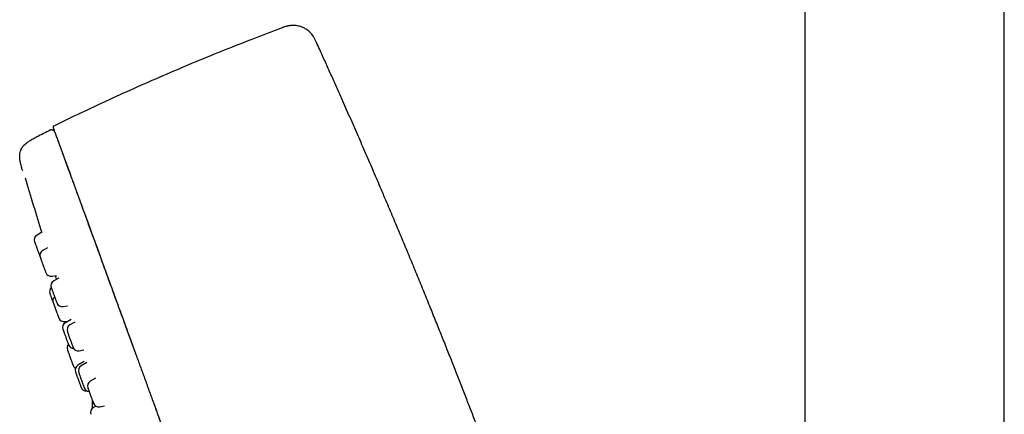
# Model space of a CAD drawing. Header units: millimetres. Extents: x 8 to 1577, y 12 to 2534.
# Tile 55 of 115: x 398 to 486, y 2159 to 2195. Entities that reach past the tile are written whole.
import ezdxf

# ---------------------------------------------------------------- set-up
doc = ezdxf.new("R2010")
doc.units = ezdxf.units.MM

msp = doc.modelspace()

# ---------------------------------------------------------------- linework, layer by layer
at = {"color": 7, "linetype": 'Continuous', "lineweight": 30}
for p, q in [((468.287, 2313.9), (468.287, 1932.887)), ((486.087, 1956.887), (486.087, 2313.9)), ((401.035, 2184.769), (400.955, 2184.742)), ((400.219, 2175.627), (399.783, 2175.376)), ((400.728, 2174.247), (400.287, 2173.992)), ((400.063, 2173.399), (400.078, 2173.363)), ((401.124, 2171.694), (401.505, 2171.761)), ((401.405, 2171.744), (401.42, 2171.697)), ((401.724, 2171.537), (401.275, 2171.278)), ((402.111, 2168.98), (402.511, 2169.05)), ((402.28, 2167.639), (402.571, 2167.69)), ((402.823, 2167.835), (402.315, 2167.542)), ((403.162, 2167.6), (402.709, 2167.338)), ((403.545, 2165.04), (403.964, 2165.113)), ((403.975, 2164.062), (403.43, 2163.748)), ((404.229, 2163.984), (403.718, 2163.688)), ((404.989, 2162.585), (404.534, 2162.323)), ((404.71, 2160.632), (404.71, 2159.883)), ((405.031, 2160.086), (404.81, 2159.958)), ((405.371, 2160.025), (405.808, 2160.102))]:
    msp.add_line(p, q, dxfattribs=at)
for centre, radius, start, end in [((503.074, 1976.759), 231.703, 116.15064, 116.48322), ((1164.581, 2411.664), 800, 196.796542, 197.161217), ((400.033, 2174.943), 0.5, 120, 200), ((400.537, 2173.559), 0.5, 120, 200), ((401.037, 2172.186), 0.5, 200, 280), ((401.525, 2170.845), 0.5, 120, 200), ((401.398, 2170.316), 0.5, 133.57587, 200), ((401.694, 2169.504), 0.5, 133.86416, 200), ((402.025, 2169.472), 0.5, 200, 280), ((402.194, 2168.131), 0.5, 200, 280), ((402.565, 2167.109), 0.5, 120, 200), ((402.959, 2166.905), 0.5, 120, 200), ((402.964, 2165.283), 0.5, 140.35827, 200), ((403.065, 2165.736), 0.5, 200, 268.90386), ((403.459, 2165.532), 0.5, 200, 280), ((403.464, 2163.91), 0.5, 200, 239.28121), ((403.68, 2163.315), 0.5, 120, 200), ((403.968, 2163.255), 0.5, 120, 200), ((404.784, 2161.89), 0.5, 120, 200), ((404.18, 2161.942), 0.5, 200, 275.41597), ((404.468, 2161.883), 0.5, 200, 266.11547), ((405.284, 2160.517), 0.5, 200, 280), ((405.06, 2159.525), 0.5, 120, 200)]:
    msp.add_arc(centre, radius, start, end, dxfattribs=at)
for points, knots in [([(421.571, 2193.866), (420.743, 2193.553), (419.042, 2192.909), (416.484, 2191.895), (413.894, 2190.835), (411.316, 2189.742), (408.752, 2188.619), (406.202, 2187.465), (403.705, 2186.301), (402.066, 2185.506), (401.267, 2185.119)], [0, 0, 0, 0, 0.12013, 0.246666, 0.373223, 0.499792, 0.626364, 0.752929, 0.879477, 1, 1, 1, 1]), ([(424.715, 2192.59), (424.679, 2192.67), (424.609, 2192.823), (424.494, 2193.04), (424.369, 2193.233), (424.234, 2193.4), (424.095, 2193.541), (423.949, 2193.665), (423.8, 2193.77), (423.651, 2193.856), (423.506, 2193.926), (423.36, 2193.984), (423.193, 2194.036), (423.007, 2194.077), (422.802, 2194.103), (422.601, 2194.108), (422.429, 2194.097), (422.292, 2194.079), (422.184, 2194.059), (422.071, 2194.033), (421.937, 2193.997), (421.767, 2193.941), (421.641, 2193.893), (421.57, 2193.867)], [0, 0, 0, 0, 0.0683923, 0.1325129, 0.1925428, 0.2485029, 0.3002859, 0.3476944, 0.3984811, 0.4422829, 0.4823549, 0.523292, 0.5650054, 0.6180388, 0.6718392, 0.7255303, 0.7750279, 0.8053935, 0.833714, 0.8604276, 0.8950914, 0.9416562, 1, 1, 1, 1]), ([(455.876, 2107.857), (455.794, 2108.144), (455.571, 2108.922), (455.208, 2110.18), (454.789, 2111.62), (454.373, 2113.033), (453.961, 2114.422), (453.552, 2115.79), (453.132, 2117.181), (452.701, 2118.594), (452.262, 2120.023), (451.828, 2121.422), (451.401, 2122.788), (450.981, 2124.12), (450.57, 2125.417), (450.166, 2126.677), (449.772, 2127.9), (449.387, 2129.086), (449.013, 2130.23), (448.65, 2131.333), (448.299, 2132.395), (447.956, 2133.424), (447.607, 2134.464), (447.254, 2135.511), (446.897, 2136.564), (446.552, 2137.576), (446.219, 2138.547), (445.898, 2139.478), (445.589, 2140.369), (445.293, 2141.219), (445.029, 2141.975), (444.795, 2142.641), (444.59, 2143.223), (444.393, 2143.781), (444.2, 2144.324), (444.006, 2144.87), (443.805, 2145.434), (443.594, 2146.024), (443.357, 2146.684), (443.092, 2147.419), (442.798, 2148.232), (442.49, 2149.081), (442.166, 2149.966), (441.828, 2150.888), (441.482, 2151.826), (441.129, 2152.779), (440.768, 2153.745), (440.394, 2154.744), (440.007, 2155.773), (439.605, 2156.834), (439.189, 2157.925), (438.759, 2159.047), (438.315, 2160.199), (437.857, 2161.382), (437.387, 2162.588), (436.905, 2163.817), (436.41, 2165.069), (435.9, 2166.352), (435.371, 2167.675), (434.821, 2169.039), (434.25, 2170.445), (433.661, 2171.886), (433.053, 2173.361), (432.432, 2174.859), (431.797, 2176.378), (431.15, 2177.914), (430.489, 2179.473), (429.813, 2181.052), (429.125, 2182.649), (428.423, 2184.264), (427.704, 2185.903), (427.06, 2187.361), (426.493, 2188.635), (426.008, 2189.722), (425.51, 2190.83), (425.078, 2191.788), (424.811, 2192.378), (424.715, 2192.59)], [0, 0, 0, 0, 0.009906, 0.026865, 0.043453, 0.05973, 0.075746, 0.091545, 0.107133, 0.124005, 0.140562, 0.156776, 0.172625, 0.188089, 0.203149, 0.217791, 0.232009, 0.245809, 0.259201, 0.271963, 0.284342, 0.296346, 0.307977, 0.320748, 0.333047, 0.344879, 0.356245, 0.367144, 0.377575, 0.387536, 0.397026, 0.404151, 0.410984, 0.417524, 0.423779, 0.430117, 0.436752, 0.443682, 0.450908, 0.460042, 0.469609, 0.479607, 0.490037, 0.500898, 0.512188, 0.523226, 0.534644, 0.54644, 0.558615, 0.571165, 0.58409, 0.597387, 0.611053, 0.625089, 0.639499, 0.654021, 0.668917, 0.684194, 0.699861, 0.716225, 0.733015, 0.750245, 0.767908, 0.785979, 0.804097, 0.822551, 0.841305, 0.860323, 0.879563, 0.89903, 0.918806, 0.938987, 0.951925, 0.965094, 0.978522, 0.992244, 1, 1, 1, 1]), ([(401.267, 2185.119), (401.256, 2185.114), (401.239, 2185.105), (401.222, 2185.084), (401.213, 2185.066), (401.208, 2185.047), (401.207, 2185.021), (401.214, 2185.003), (401.218, 2184.991)], [0, 0, 0, 0, 0.240607, 0.369212, 0.501761, 0.633702, 0.760909, 1, 1, 1, 1]), ([(401.217, 2184.994), (401.217, 2184.994), (401.215, 2185), (401.223, 2184.979), (401.241, 2184.927), (401.275, 2184.834), (401.322, 2184.705), (401.383, 2184.539), (401.457, 2184.336), (401.544, 2184.097), (401.644, 2183.821), (401.743, 2183.55), (401.832, 2183.303), (401.911, 2183.088), (401.999, 2182.846), (402.096, 2182.579), (402.204, 2182.283), (402.322, 2181.957), (402.449, 2181.609), (402.583, 2181.24), (402.725, 2180.852), (402.877, 2180.433), (403.042, 2179.98), (403.219, 2179.494), (403.402, 2178.991), (403.59, 2178.475), (403.781, 2177.949), (403.983, 2177.396), (404.194, 2176.816), (404.414, 2176.209), (404.64, 2175.589), (404.871, 2174.956), (405.105, 2174.314), (405.346, 2173.651), (405.594, 2172.968), (405.859, 2172.24), (406.141, 2171.465), (406.441, 2170.642), (406.747, 2169.801), (407.06, 2168.942), (407.378, 2168.068), (407.701, 2167.179), (408.029, 2166.278), (408.377, 2165.322), (408.745, 2164.312), (409.133, 2163.246), (409.524, 2162.171), (409.918, 2161.089), (410.314, 2160), (410.713, 2158.906), (411.224, 2157.502), (411.847, 2155.788), (412.585, 2153.762), (413.317, 2151.749), (414.045, 2149.751), (414.766, 2147.768), (415.489, 2145.782), (416.212, 2143.795), (416.932, 2141.817), (417.648, 2139.851), (418.359, 2137.897), (419.07, 2135.943), (419.781, 2133.991), (420.491, 2132.04), (421.2, 2130.093), (421.907, 2128.148), (422.563, 2126.347), (423.167, 2124.687), (423.719, 2123.17), (424.27, 2121.657), (424.785, 2120.243), (425.262, 2118.932), (425.701, 2117.724), (426.138, 2116.525), (426.539, 2115.422), (426.906, 2114.415), (427.238, 2113.501), (427.567, 2112.598), (427.894, 2111.7), (428.217, 2110.811), (428.537, 2109.933), (428.85, 2109.072), (429.157, 2108.231), (429.456, 2107.41), (429.746, 2106.611), (430.028, 2105.836), (430.3, 2105.088), (430.563, 2104.368), (430.814, 2103.677), (431.054, 2103.017), (431.283, 2102.39), (431.498, 2101.797), (431.702, 2101.237), (431.895, 2100.707), (432.078, 2100.204), (432.251, 2099.728), (432.414, 2099.28), (432.566, 2098.865), (432.706, 2098.479), (432.836, 2098.122), (432.956, 2097.791), (433.029, 2097.593), (433.065, 2097.493)], [0, 0, 0, 0, 0.000001, 0.015682, 0.031361, 0.04704, 0.062719, 0.078399, 0.093802, 0.109204, 0.124602, 0.140001, 0.1488, 0.157601, 0.166401, 0.175201, 0.184, 0.1928, 0.2016, 0.209667, 0.217734, 0.225802, 0.233869, 0.241935, 0.249999, 0.257315, 0.264633, 0.271951, 0.279269, 0.286587, 0.293906, 0.300808, 0.307706, 0.314603, 0.321499, 0.328396, 0.336096, 0.343797, 0.351499, 0.359202, 0.366904, 0.374603, 0.382301, 0.389999, 0.398798, 0.407599, 0.416399, 0.425198, 0.433998, 0.442798, 0.451599, 0.467731, 0.483864, 0.499998, 0.515679, 0.531358, 0.547038, 0.562718, 0.578399, 0.593799, 0.6092, 0.6246, 0.640001, 0.6554, 0.670799, 0.686202, 0.701604, 0.713702, 0.725802, 0.7379, 0.749995, 0.759798, 0.769602, 0.779404, 0.789203, 0.7969, 0.804598, 0.812298, 0.820002, 0.827862, 0.835718, 0.843573, 0.851428, 0.859286, 0.867143, 0.875, 0.88284, 0.890681, 0.898522, 0.906361, 0.914198, 0.921897, 0.929596, 0.937298, 0.945, 0.952859, 0.960716, 0.96857, 0.976426, 0.984284, 0.992143, 1, 1, 1, 1]), ([(398.457, 2181.234), (398.432, 2181.321), (398.385, 2181.482), (398.329, 2181.71), (398.287, 2181.911), (398.259, 2182.091), (398.241, 2182.252), (398.234, 2182.399), (398.238, 2182.567), (398.261, 2182.754), (398.32, 2182.958), (398.404, 2183.129), (398.504, 2183.276), (398.618, 2183.407), (398.758, 2183.537), (398.903, 2183.652), (399.049, 2183.753), (399.192, 2183.844), (399.355, 2183.94), (399.543, 2184.043), (399.677, 2184.111), (399.749, 2184.148)], [0, 0, 0, 0, 0.073773, 0.1374981, 0.1932207, 0.2425175, 0.2866388, 0.3266057, 0.3632788, 0.4243575, 0.4809058, 0.5366363, 0.5801118, 0.6267809, 0.6783955, 0.7369871, 0.7784897, 0.8244923, 0.8759253, 0.9339418, 1, 1, 1, 1]), ([(401.369, 2184.577), (401.361, 2184.595), (401.345, 2184.632), (401.307, 2184.681), (401.258, 2184.724), (401.2, 2184.755), (401.136, 2184.773), (401.071, 2184.776), (401.009, 2184.767), (400.973, 2184.751), (400.955, 2184.744)], [0, 0, 0, 0, 0.115309, 0.238541, 0.367684, 0.5, 0.632316, 0.761459, 0.884691, 1, 1, 1, 1]), ([(401.375, 2184.559), (401.381, 2184.544), (401.392, 2184.514), (401.425, 2184.422), (401.471, 2184.297), (401.53, 2184.135), (401.594, 2183.957), (401.66, 2183.777), (401.722, 2183.606), (401.791, 2183.417), (401.866, 2183.211), (401.947, 2182.989), (402.035, 2182.748), (402.127, 2182.493), (402.223, 2182.231), (402.319, 2181.968), (402.424, 2181.679), (402.539, 2181.362), (402.664, 2181.019), (402.799, 2180.647), (402.945, 2180.246), (403.104, 2179.811), (403.276, 2179.338), (403.461, 2178.828), (403.66, 2178.282), (403.871, 2177.703), (404.094, 2177.091), (404.329, 2176.445), (404.577, 2175.764), (404.829, 2175.07), (405.085, 2174.367), (405.342, 2173.662), (405.607, 2172.934), (405.879, 2172.186), (406.158, 2171.419), (406.444, 2170.633), (406.746, 2169.803), (407.065, 2168.926), (407.402, 2168), (407.746, 2167.056), (408.095, 2166.096), (408.364, 2165.357), (408.518, 2164.934), (408.554, 2164.837)], [0, 0, 0, 0, 0.041081, 0.082189, 0.123311, 0.164436, 0.205552, 0.233233, 0.260902, 0.288555, 0.316191, 0.343805, 0.371388, 0.398921, 0.420482, 0.442031, 0.463581, 0.485148, 0.506752, 0.528028, 0.549386, 0.570841, 0.592353, 0.614304, 0.636195, 0.657988, 0.679747, 0.701518, 0.723339, 0.745254, 0.765185, 0.785101, 0.804991, 0.824839, 0.844628, 0.864383, 0.884153, 0.905949, 0.927825, 0.949798, 0.971716, 0.993546, 1, 1, 1, 1]), ([(398.457, 2181.234), (398.457, 2181.233), (398.458, 2181.231), (398.465, 2181.209), (398.476, 2181.177), (398.482, 2181.157)], [0, 0, 0, 0, 0.279986, 0.559996, 1, 1, 1, 1]), ([(399.565, 2174.768), (399.567, 2174.762), (399.572, 2174.749), (399.587, 2174.706), (399.604, 2174.662), (399.624, 2174.607), (399.654, 2174.524), (399.697, 2174.406), (399.738, 2174.292), (399.775, 2174.19), (399.807, 2174.104), (399.843, 2174.004), (399.885, 2173.89), (399.922, 2173.788), (399.95, 2173.71), (399.978, 2173.634), (400.008, 2173.551), (400.036, 2173.473), (400.053, 2173.427), (400.061, 2173.406), (400.064, 2173.398), (400.063, 2173.4), (400.063, 2173.4)], [0, 0, 0, 0, 0.061976, 0.123834, 0.157681, 0.191114, 0.258064, 0.325256, 0.392207, 0.433734, 0.474825, 0.516141, 0.578177, 0.639973, 0.67382, 0.707253, 0.774203, 0.841395, 0.908346, 0.949873, 0.990964, 1, 1, 1, 1]), ([(400.068, 2173.385), (400.068, 2173.386), (400.067, 2173.388), (400.07, 2173.381), (400.071, 2173.378)], [0, 0, 0, 0, 0.485863, 1, 1, 1, 1]), ([(400.078, 2173.359), (400.083, 2173.344), (400.094, 2173.315), (400.116, 2173.253), (400.138, 2173.194), (400.163, 2173.125), (400.199, 2173.027), (400.246, 2172.897), (400.29, 2172.776), (400.328, 2172.672), (400.359, 2172.586), (400.395, 2172.488), (400.434, 2172.381), (400.467, 2172.289), (400.492, 2172.221), (400.515, 2172.158), (400.539, 2172.092), (400.558, 2172.039), (400.566, 2172.017), (400.566, 2172.017), (400.566, 2172.017)], [0, 0, 0, 0, 0.066252, 0.132379, 0.168562, 0.204301, 0.275872, 0.3477, 0.419271, 0.463664, 0.50759, 0.551757, 0.618073, 0.684134, 0.720317, 0.756056, 0.827627, 0.899455, 0.971025, 1, 1, 1, 1]), ([(401.42, 2171.697), (401.421, 2171.693), (401.423, 2171.687), (401.439, 2171.637), (401.465, 2171.554), (401.489, 2171.478), (401.507, 2171.422), (401.509, 2171.414)], [0, 0, 0, 0, 0.23975, 0.477213, 0.716567, 0.956555, 1, 1, 1, 1]), ([(400.928, 2170.145), (400.929, 2170.143), (400.931, 2170.138), (400.943, 2170.106), (400.956, 2170.069), (400.973, 2170.021), (401, 2169.947), (401.04, 2169.838), (401.08, 2169.729), (401.116, 2169.63), (401.147, 2169.545), (401.182, 2169.448), (401.206, 2169.381), (401.22, 2169.343)], [0, 0, 0, 0, 0.108353, 0.216501, 0.275676, 0.334126, 0.451177, 0.56865, 0.685701, 0.758304, 0.830143, 0.902377, 1, 1, 1, 1]), ([(401.056, 2170.671), (401.056, 2170.671), (401.056, 2170.672), (401.062, 2170.656), (401.071, 2170.631), (401.08, 2170.606), (401.085, 2170.593)], [0, 0, 0, 0, 0.231903, 0.48894, 0.743611, 1, 1, 1, 1]), ([(401.085, 2170.593), (401.093, 2170.571), (401.109, 2170.526), (401.137, 2170.448), (401.163, 2170.376), (401.192, 2170.297), (401.232, 2170.188), (401.282, 2170.05), (401.327, 2169.927), (401.364, 2169.824), (401.394, 2169.742), (401.428, 2169.65), (401.463, 2169.554), (401.491, 2169.475), (401.511, 2169.42), (401.529, 2169.371), (401.545, 2169.327), (401.555, 2169.301), (401.554, 2169.304), (401.553, 2169.305)], [0, 0, 0, 0, 0.071161, 0.142186, 0.18105, 0.219437, 0.296309, 0.373459, 0.450332, 0.498014, 0.545194, 0.592633, 0.663862, 0.734817, 0.77368, 0.812067, 0.88894, 0.96609, 1, 1, 1, 1]), ([(401.224, 2169.332), (401.224, 2169.331), (401.225, 2169.331), (401.228, 2169.321), (401.23, 2169.315)], [0, 0, 0, 0, 0.41687, 1, 1, 1, 1]), ([(401.23, 2169.315), (401.235, 2169.303), (401.243, 2169.279), (401.264, 2169.224), (401.284, 2169.169), (401.307, 2169.105), (401.341, 2169.012), (401.387, 2168.886), (401.43, 2168.766), (401.468, 2168.662), (401.499, 2168.576), (401.536, 2168.477), (401.575, 2168.367), (401.61, 2168.271), (401.636, 2168.2), (401.661, 2168.132), (401.687, 2168.06), (401.71, 2167.997), (401.721, 2167.968), (401.724, 2167.959), (401.723, 2167.96), (401.723, 2167.961)], [0, 0, 0, 0, 0.064731, 0.12934, 0.164692, 0.199611, 0.269539, 0.339718, 0.409646, 0.45302, 0.495938, 0.539091, 0.603884, 0.668428, 0.703781, 0.738699, 0.808627, 0.878807, 0.948734, 0.992108, 1, 1, 1, 1]), ([(402.097, 2166.935), (402.096, 2166.936), (402.096, 2166.938), (402.1, 2166.925), (402.108, 2166.903), (402.117, 2166.88), (402.121, 2166.868)], [0, 0, 0, 0, 0.171848, 0.448982, 0.723564, 1, 1, 1, 1]), ([(402.121, 2166.868), (402.129, 2166.847), (402.144, 2166.805), (402.172, 2166.729), (402.197, 2166.66), (402.225, 2166.582), (402.264, 2166.475), (402.314, 2166.338), (402.359, 2166.215), (402.396, 2166.112), (402.427, 2166.029), (402.46, 2165.936), (402.496, 2165.837), (402.526, 2165.756), (402.547, 2165.698), (402.566, 2165.647), (402.583, 2165.599), (402.594, 2165.567), (402.594, 2165.568), (402.594, 2165.569)], [0, 0, 0, 0, 0.070217, 0.140301, 0.17865, 0.216528, 0.292381, 0.368508, 0.444362, 0.491412, 0.537967, 0.584777, 0.655062, 0.725076, 0.763424, 0.801302, 0.877156, 0.953283, 1, 1, 1, 1]), ([(402.49, 2166.73), (402.49, 2166.731), (402.489, 2166.733), (402.498, 2166.709), (402.512, 2166.671), (402.527, 2166.63), (402.539, 2166.596), (402.546, 2166.578)], [0, 0, 0, 0, 0.154772, 0.45123, 0.634871, 0.816821, 1, 1, 1, 1]), ([(402.546, 2166.578), (402.556, 2166.549), (402.578, 2166.491), (402.611, 2166.399), (402.641, 2166.318), (402.672, 2166.23), (402.714, 2166.115), (402.766, 2165.974), (402.809, 2165.854), (402.845, 2165.757), (402.872, 2165.681), (402.902, 2165.599), (402.932, 2165.517), (402.955, 2165.455), (402.969, 2165.415), (402.981, 2165.383), (402.988, 2165.362), (402.988, 2165.364), (402.988, 2165.365)], [0, 0, 0, 0, 0.077364, 0.154581, 0.196832, 0.238565, 0.322139, 0.406014, 0.489588, 0.541426, 0.592719, 0.644294, 0.721732, 0.798872, 0.841123, 0.882856, 0.96643, 1, 1, 1, 1]), ([(402.494, 2165.112), (402.495, 2165.11), (402.496, 2165.107), (402.506, 2165.079), (402.522, 2165.034), (402.54, 2164.986), (402.561, 2164.929), (402.592, 2164.843), (402.636, 2164.722), (402.678, 2164.606), (402.716, 2164.504), (402.747, 2164.417), (402.784, 2164.317), (402.824, 2164.204), (402.861, 2164.104), (402.889, 2164.028), (402.916, 2163.954), (402.945, 2163.874), (402.971, 2163.801), (402.986, 2163.76), (402.993, 2163.741), (402.994, 2163.74), (402.994, 2163.739)], [0, 0, 0, 0, 0.040212, 0.100457, 0.160587, 0.193488, 0.225986, 0.291067, 0.356381, 0.421461, 0.461829, 0.501771, 0.541933, 0.602235, 0.662305, 0.695207, 0.727705, 0.792785, 0.8581, 0.92318, 0.963547, 1, 1, 1, 1]), ([(403.211, 2163.142), (403.211, 2163.143), (403.21, 2163.146), (403.213, 2163.136), (403.22, 2163.119), (403.227, 2163.098), (403.231, 2163.087)], [0, 0, 0, 0, 0.079856, 0.387775, 0.692858, 1, 1, 1, 1]), ([(403.231, 2163.087), (403.238, 2163.068), (403.252, 2163.029), (403.278, 2162.957), (403.303, 2162.891), (403.33, 2162.815), (403.368, 2162.711), (403.417, 2162.575), (403.462, 2162.452), (403.5, 2162.349), (403.531, 2162.264), (403.565, 2162.17), (403.602, 2162.068), (403.633, 2161.984), (403.655, 2161.923), (403.675, 2161.868), (403.694, 2161.815), (403.708, 2161.776), (403.709, 2161.774), (403.71, 2161.773)], [0, 0, 0, 0, 0.0690469, 0.1379627, 0.1756718, 0.2129185, 0.2875079, 0.362366, 0.4369553, 0.4832209, 0.529, 0.5750299, 0.6441431, 0.7129901, 0.7506992, 0.7879459, 0.8625353, 0.9373934, 1, 1, 1, 1]), ([(403.499, 2163.081), (403.499, 2163.082), (403.498, 2163.084), (403.507, 2163.06), (403.521, 2163.023), (403.535, 2162.982), (403.548, 2162.948), (403.554, 2162.93)], [0, 0, 0, 0, 0.149484, 0.447796, 0.632587, 0.815675, 1, 1, 1, 1]), ([(403.554, 2162.93), (403.565, 2162.901), (403.586, 2162.843), (403.619, 2162.752), (403.649, 2162.671), (403.681, 2162.584), (403.722, 2162.468), (403.774, 2162.328), (403.817, 2162.207), (403.853, 2162.11), (403.881, 2162.034), (403.91, 2161.952), (403.94, 2161.869), (403.963, 2161.807), (403.978, 2161.767), (403.99, 2161.734), (403.998, 2161.712), (403.997, 2161.714), (403.997, 2161.715)], [0, 0, 0, 0, 0.076717, 0.153289, 0.195187, 0.236572, 0.319447, 0.402621, 0.485497, 0.536902, 0.587767, 0.63891, 0.715701, 0.792196, 0.834094, 0.875479, 0.958355, 1, 1, 1, 1]), ([(404.316, 2161.716), (404.315, 2161.716), (404.315, 2161.718), (404.324, 2161.692), (404.342, 2161.644), (404.362, 2161.588), (404.382, 2161.533), (404.398, 2161.49), (404.406, 2161.468)], [0, 0, 0, 0, 0.111051, 0.342497, 0.573111, 0.715966, 0.857505, 1, 1, 1, 1]), ([(404.406, 2161.468), (404.418, 2161.433), (404.444, 2161.364), (404.481, 2161.261), (404.513, 2161.174), (404.546, 2161.082), (404.589, 2160.965), (404.639, 2160.827), (404.68, 2160.714), (404.712, 2160.626), (404.737, 2160.559), (404.761, 2160.491), (404.785, 2160.426), (404.801, 2160.383), (404.809, 2160.36), (404.814, 2160.347), (404.813, 2160.349), (404.813, 2160.35)], [0, 0, 0, 0, 0.0835295, 0.1669004, 0.2125189, 0.257578, 0.3478126, 0.4383722, 0.5286066, 0.5845764, 0.6399576, 0.6956422, 0.7792519, 0.8625396, 0.908158, 0.9532172, 1, 1, 1, 1]), ([(410.116, 2160.546), (410.231, 2160.228), (410.483, 2159.536), (410.874, 2158.462), (411.287, 2157.327), (411.784, 2155.962), (412.365, 2154.364), (413.031, 2152.535), (413.698, 2150.704), (414.364, 2148.874), (415.026, 2147.054), (415.684, 2145.246), (416.338, 2143.449), (416.992, 2141.652), (417.664, 2139.807), (418.353, 2137.914), (419.059, 2135.973), (419.766, 2134.032), (420.472, 2132.091), (421.179, 2130.149), (421.809, 2128.419), (422.361, 2126.9), (422.837, 2125.593), (423.312, 2124.288), (423.786, 2122.986), (424.259, 2121.686), (424.731, 2120.39), (425.166, 2119.194), (425.566, 2118.096), (425.929, 2117.097), (426.29, 2116.106), (426.648, 2115.123), (427.001, 2114.155), (427.347, 2113.203), (427.687, 2112.269), (428.021, 2111.351), (428.337, 2110.484), (428.634, 2109.665), (428.915, 2108.895), (429.19, 2108.139), (429.459, 2107.4), (429.722, 2106.678), (429.978, 2105.975), (430.225, 2105.294), (430.467, 2104.631), (430.701, 2103.988), (430.928, 2103.365), (431.144, 2102.771), (431.35, 2102.204), (431.547, 2101.664), (431.734, 2101.15), (431.917, 2100.647), (432.095, 2100.159), (432.265, 2099.69), (432.423, 2099.258), (432.568, 2098.859), (432.707, 2098.477), (432.838, 2098.116), (432.961, 2097.778), (433.033, 2097.581), (433.068, 2097.484)], [0, 0, 0, 0, 0.013311, 0.02901, 0.044728, 0.060456, 0.085629, 0.11079, 0.135916, 0.160982, 0.185999, 0.21054, 0.235059, 0.259565, 0.284063, 0.310519, 0.336984, 0.363466, 0.389975, 0.416523, 0.443135, 0.461091, 0.479064, 0.497046, 0.515028, 0.533003, 0.550972, 0.568947, 0.58304, 0.597132, 0.611223, 0.625315, 0.639413, 0.65327, 0.667148, 0.681005, 0.694818, 0.70713, 0.719435, 0.731748, 0.744109, 0.756513, 0.768935, 0.781349, 0.79373, 0.806516, 0.819266, 0.831999, 0.844734, 0.857489, 0.870292, 0.883143, 0.897299, 0.911436, 0.925514, 0.939549, 0.953563, 0.969196, 0.984834, 1, 1, 1, 1])]:
    msp.add_open_spline(points, degree=3, knots=knots, dxfattribs=at)

doc.saveas('drawing.dxf')
